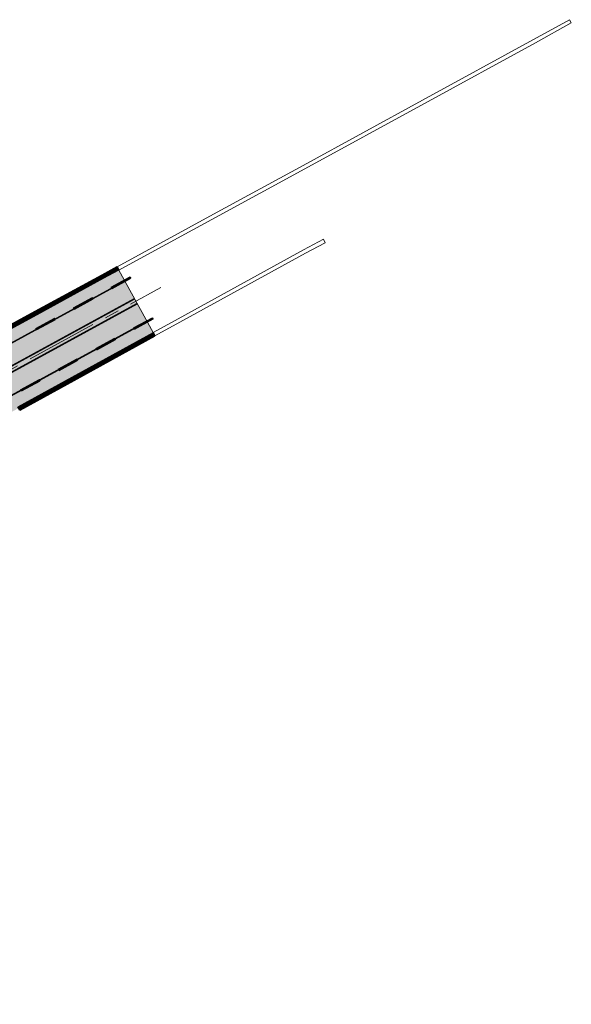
# Model space of a CAD drawing. Header units: metres. Extents: x 182509 to 183878, y 386461 to 386776.
# Tile 7 of 8: x 182861 to 182939, y 386638 to 386776. Entities that reach past the tile are written whole.
import ezdxf

# ---------------------------------------------------------------- set-up
doc = ezdxf.new("R2010")
doc.units = ezdxf.units.M
doc.linetypes.add('AM-AS-SO', pattern=[16, 10, -2, 2, -2])
doc.linetypes.add('DASHED', pattern=[19.05, 12.7, -6.35])
for name, color, linetype, lineweight in [('B-WE-RI-HWA_GOOT_MOLGOOT-RIJBAAN-G', 250, 'DASHED', 18), ('B-WE-VH-KANTVERHARDING-G', 5, 'Continuous', 18), ('N-WE-AM-AS-G', 1, 'AM-AS-SO', 18), ('N-WE-VH-GESLOTENVERHARDING_ASFALT-A-2501', 252, 'Continuous', 18), ('N-WE-VH-KANTVERHARDING-G', 5, 'Continuous', 35), ('N-WE-VW-MARKERING-G', 7, 'Continuous', 35)]:
    doc.layers.add(name, color=color, linetype=linetype, lineweight=lineweight)

# ---------------------------------------------------------------- blocks, each defined once
blk = doc.blocks.new('SVW-MARKERING_STREEP_33_015')
h = blk.add_hatch(color=256)
h.dxf.hatch_style = 1
h.paths.add_polyline_path([(3, 0.075), (0, 0.075), (0, -0.075), (3, -0.075)])
at = {"flags": 128}
blk.add_lwpolyline([(0, -0.075), (3, -0.075), (3, 0.075), (0, 0.075)], close=True, dxfattribs=at)
blk = doc.blocks.new('*U4')
at = {"layer": 'N-WE-VW-MARKERING-G'}
blk.add_blockref('SVW-MARKERING_STREEP_33_015', (0, 0), dxfattribs=at)
blk = doc.blocks.new('*U5')
at = {"layer": 'N-WE-VW-MARKERING-G', "color": 0, "linetype": 'ByBlock', "lineweight": -2, "transparency": 16777216, "rotation": 28.65550837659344}
for p in [(182874.34, 386738.5), (182869.07, 386735.62), (182863.8, 386732.74)]:
    blk.add_blockref('*U4', p, dxfattribs=at)
blk = doc.blocks.new('*U2')
at = {"layer": 'N-WE-VW-MARKERING-G'}
blk.add_blockref('SVW-MARKERING_STREEP_33_015', (0, 0), dxfattribs=at)
blk = doc.blocks.new('*U3')
at = {"layer": 'N-WE-VW-MARKERING-G', "color": 0, "linetype": 'ByBlock', "lineweight": -2, "transparency": 16777216, "rotation": 28.65550837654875}
for p in [(182877.46, 386732.8), (182872.19, 386729.92), (182866.93, 386727.04), (182861.66, 386724.17)]:
    blk.add_blockref('*U2', p, dxfattribs=at)

msp = doc.modelspace()

# ---------------------------------------------------------------- hatches: boundary and pattern name
at = {"layer": 'N-WE-VH-GESLOTENVERHARDING_ASFALT-A-2501'}
h = msp.add_hatch(color=256, dxfattribs=at)
h.dxf.hatch_style = 1
h.paths.add_polyline_path([(182703.7919, 386647.5954), (182697.1285, 386643.9494), (182696.6266, 386643.6738), (182696.715, 386643.477), (182696.113, 386643.163), (182696.013, 386643.342), (182695.002, 386642.797), (182695.079, 386642.613), (182694.54, 386642.291), (182694.427, 386642.458), (182692.8854, 386641.62), (182692.8826, 386641.6184), (182672.7265, 386630.5418), (182653.3482, 386620.0537), (182635.8151, 386610.4592), (182619.7145, 386601.6418), (182617.7369, 386600.5685), (182599.7145, 386590.7788), (182582.1006, 386581.1319), (182569.7064, 386574.3928), (182560.4836, 386569.3542), (182560.566, 386569.18), (182541.746, 386558.8489), (182546.5536, 386550.0775), (182565.403, 386560.348), (182565.4813, 386560.2055), (182586.8157, 386571.8272), (182604.7131, 386581.5999), (182630.9772, 386595.9226), (182640.4073, 386601.2104), (182657.2412, 386610.2676), (182683.5085, 386624.6315), (182696.2892, 386631.6099), (182696.6376, 386631.7998), (182699.016, 386633.0242), (182699.7767, 386633.4157), (182701.3884, 386634.291), (182701.2971, 386634.4954), (182701.9016, 386634.8345), (182702.0154, 386634.6316), (182703.0267, 386635.1808), (182702.912, 386635.4013), (182703.468, 386635.7132), (182703.5966, 386635.4904), (182714.455, 386641.45), (182724.017, 386646.6472), (182735.9476, 386653.1866), (182750.3114, 386661.1136), (182765.8626, 386669.6217), (182782.6436, 386678.8582), (182800.4919, 386688.4874), (182822.4802, 386700.539), (182843.0066, 386711.7272), (182861.3452, 386721.7037), (182861.2501, 386721.8756), (182880.1331, 386732.265), (182875.3653, 386740.9896), (182856.46, 386730.682), (182856.37, 386730.818), (182838.812, 386721.243), (182820.88, 386711.4656), (182799.43, 386699.762), (182777.868, 386688.017), (182734.7198, 386664.4932), (182710.5324, 386651.2835)])

# ---------------------------------------------------------------- linework, layer by layer
at = {"layer": 'B-WE-RI-HWA_GOOT_MOLGOOT-RIJBAAN-G', "const_width": 0.5, "flags": 128}
for points, elevation in [([(182856.3343, 386730.9124), (182863.8013, 386734.9854), (182873.1543, 386740.0804), (182875.2394, 386741.2199)], 24.931), ([(182861.3784, 386721.6437), (182867.9878, 386725.2804), (182880.2608, 386732.0328)], 24.9)]:
    msp.add_lwpolyline(points, dxfattribs=dict(at, elevation=elevation))
at = {"layer": 'B-WE-VH-KANTVERHARDING-G'}
for p, q in [((182938.3408, 386775.9924, 24.931), (182938.595, 386775.533, 24.931)), ((182903.9559, 386745.299, 24.9), (182904.2043, 386744.8308, 24.9)), ((182875.3653, 386740.9896, 24.931), (182880.1331, 386732.265))]:
    msp.add_line(p, q, dxfattribs=at)
at = {"layer": 'B-WE-VH-KANTVERHARDING-G', "flags": 128}
for points, elevation in [([(182875.1135, 386741.4503), (182878.6112, 386743.3617), (182888.5966, 386748.8179), (182901.0988, 386755.622), (182917.8175, 386764.7468), (182933.3321, 386773.2211), (182938.3408, 386775.9924)], 24.931), ([(182875.3653, 386740.9896), (182878.863, 386742.901), (182888.848, 386748.357), (182901.35, 386755.161), (182918.069, 386764.286), (182933.585, 386772.761), (182938.595, 386775.533)], 24.931), ([(182880.1331, 386732.265), (182883.6311, 386734.1896), (182901.1735, 386743.8228), (182903.9559, 386745.299)], 24.9), ([(182880.3886, 386731.8007), (182883.8866, 386733.7252), (182901.4253, 386743.3564), (182904.2043, 386744.8308)], 24.9), ([(182856.46, 386730.682), (182863.927, 386734.755), (182873.28, 386739.85), (182875.3653, 386740.9896)], 24.931), ([(182861.2501, 386721.8756), (182867.8601, 386725.5126), (182880.1331, 386732.265)], 24.9)]:
    msp.add_lwpolyline(points, dxfattribs=dict(at, elevation=elevation))
at = {"layer": 'defpoints'}
for points in [[(182542.581, 386557.3255), (182701.805, 386644.216, 0.00014701), (182706.9642, 386647.0334), (182876.1771, 386739.504)], [(182542.617, 386557.2598), (182701.8409, 386644.1501, 0.00014701), (182707.0002, 386646.9676), (182876.2131, 386739.4382)], [(182543.9388, 386554.8482), (182703.1583, 386641.7362, 0.00014701), (182708.3189, 386644.5544), (182877.5318, 386737.025)], [(182544.3473, 386554.1029), (182703.5654, 386640.9901, 0.00014701), (182708.7265, 386643.8085), (182877.9395, 386736.2792)], [(182545.6691, 386551.6913), (182704.8828, 386638.5761, 0.00014701), (182710.0452, 386641.3953), (182879.2582, 386733.866)], [(182545.7051, 386551.6255), (182704.9187, 386638.5103, 0.00014701), (182710.0812, 386641.3295), (182879.2942, 386733.8002)]]:
    msp.add_lwpolyline(points, format="xyb", dxfattribs=at)
at = {"layer": 'N-WE-AM-AS-G'}
msp.add_lwpolyline([(182542.3874, 386553.5175), (182703.3619, 386641.3631, 0.00014701), (182708.5227, 386644.1814), (182881.2358, 386738.5649)], format="xyb", dxfattribs=at)
at = {"layer": 'N-WE-VH-KANTVERHARDING-G'}
for p, q in [((182875.3653, 386740.9896), (182875.1135, 386741.4503, 24.931)), ((182880.1331, 386732.265), (182880.3886, 386731.8007, 24.9))]:
    msp.add_line(p, q, dxfattribs=at)
at = {"layer": 'N-WE-VH-KANTVERHARDING-G', "elevation": 24.931}
msp.add_lwpolyline([(182856.2086, 386731.1429), (182863.6756, 386735.2159), (182873.0285, 386740.3109), (182875.1135, 386741.4503)], dxfattribs=at)
at = {"layer": 'N-WE-VH-KANTVERHARDING-G', "elevation": 24.9, "flags": 128}
msp.add_lwpolyline([(182861.5068, 386721.4119), (182868.1156, 386725.0482), (182880.3886, 386731.8007)], dxfattribs=at)
at = {"layer": 'N-WE-VH-KANTVERHARDING-G', "flags": 128}
msp.add_lwpolyline([(182861.2501, 386721.8756), (182861.5068, 386721.4119)], dxfattribs=at)
at = {"layer": 'N-WE-VW-MARKERING-G', "const_width": 0.15}
for points in [[(182543.9748, 386554.7825), (182703.1942, 386641.6704, 0.00014701), (182708.3549, 386644.4886), (182877.5678, 386736.9592)], [(182544.3113, 386554.1686), (182703.5295, 386641.0559, 0.00014701), (182708.6905, 386643.8743), (182877.9035, 386736.345)]]:
    msp.add_lwpolyline(points, format="xyb", dxfattribs=at)

# ---------------------------------------------------------------- block references
at = {"layer": 'N-WE-VW-MARKERING-G'}
for name in ['*U5', '*U3']:
    msp.add_blockref(name, (0, 0), dxfattribs=at)

doc.saveas('drawing.dxf')
